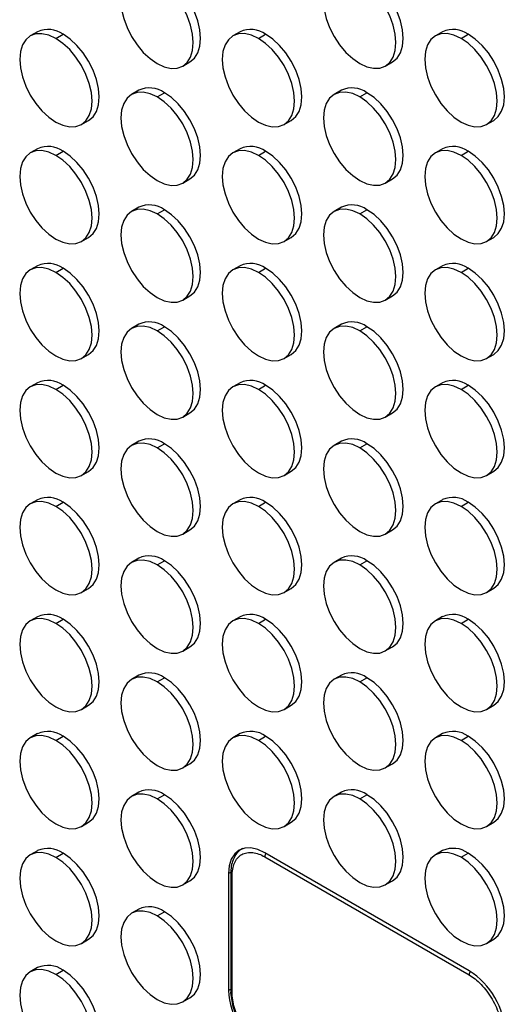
# Model space of a CAD drawing. Header units: millimetres. Extents: x 0 to 1956, y 0 to 1511.
# Tile 8 of 24: x 1550 to 1645, y 815 to 1007. Entities that reach past the tile are written whole.
import ezdxf

# ---------------------------------------------------------------- set-up
doc = ezdxf.new("R2010")
doc.units = ezdxf.units.MM
doc.header["$LTSCALE"] = 7

msp = doc.modelspace()

# ---------------------------------------------------------------- linework, layer by layer
for p, q in [((1553.69, 1005.02), (1552.28, 1004.21)), ((1557.28, 1003.71), (1558.69, 1004.53)), ((1593.29, 1005.03), (1591.88, 1004.21)), ((1596.88, 1003.72), (1598.29, 1004.53)), ((1632.89, 1005.03), (1631.48, 1004.22)), ((1636.48, 1003.72), (1637.89, 1004.54)), ((1582.08, 998.32), (1583.49, 999.14)), ((1621.68, 998.32), (1623.09, 999.14)), ((1573.49, 993.59), (1572.08, 992.78)), ((1577.08, 992.28), (1578.49, 993.1)), ((1613.09, 993.6), (1611.68, 992.78)), ((1616.68, 992.29), (1618.09, 993.1)), ((1562.28, 986.89), (1563.69, 987.7)), ((1601.88, 986.89), (1603.29, 987.71)), ((1641.48, 986.89), (1642.89, 987.71)), ((1553.69, 982.16), (1552.28, 981.34)), ((1557.28, 980.85), (1558.69, 981.67)), ((1593.29, 982.16), (1591.88, 981.35)), ((1596.88, 980.85), (1598.29, 981.67)), ((1632.89, 982.17), (1631.48, 981.35)), ((1636.48, 980.86), (1637.89, 981.67)), ((1582.08, 975.46), (1583.49, 976.27)), ((1621.68, 975.46), (1623.09, 976.28)), ((1573.49, 970.73), (1572.08, 969.92)), ((1577.08, 969.42), (1578.49, 970.24)), ((1613.09, 970.74), (1611.68, 969.92)), ((1616.68, 969.42), (1618.09, 970.24)), ((1562.28, 964.02), (1563.69, 964.84)), ((1601.88, 964.03), (1603.29, 964.84)), ((1641.48, 964.03), (1642.89, 964.85)), ((1553.69, 959.3), (1552.28, 958.48)), ((1557.28, 957.99), (1558.69, 958.8)), ((1593.29, 959.3), (1591.88, 958.49)), ((1596.88, 957.99), (1598.29, 958.81)), ((1632.89, 959.31), (1631.48, 958.49)), ((1636.48, 957.99), (1637.89, 958.81)), ((1582.08, 952.59), (1583.49, 953.41)), ((1621.68, 952.6), (1623.09, 953.41)), ((1573.49, 947.87), (1572.08, 947.05)), ((1577.08, 946.56), (1578.49, 947.37)), ((1613.09, 947.87), (1611.68, 947.06)), ((1616.68, 946.56), (1618.09, 947.38)), ((1562.28, 941.16), (1563.69, 941.98)), ((1601.88, 941.16), (1603.29, 941.98)), ((1641.48, 941.17), (1642.89, 941.98)), ((1553.69, 936.43), (1552.28, 935.62)), ((1557.28, 935.12), (1558.69, 935.94)), ((1593.29, 936.44), (1591.88, 935.62)), ((1596.88, 935.13), (1598.29, 935.94)), ((1632.89, 936.44), (1631.48, 935.63)), ((1636.48, 935.13), (1637.89, 935.95)), ((1582.08, 929.73), (1583.49, 930.55)), ((1621.68, 929.73), (1623.09, 930.55)), ((1573.49, 925.01), (1572.08, 924.19)), ((1577.08, 923.69), (1578.49, 924.51)), ((1613.09, 925.01), (1611.68, 924.19)), ((1616.68, 923.7), (1618.09, 924.51)), ((1562.28, 918.3), (1563.69, 919.11)), ((1601.88, 918.3), (1603.29, 919.12)), ((1641.48, 918.3), (1642.89, 919.12)), ((1553.69, 913.57), (1552.28, 912.76)), ((1557.28, 912.26), (1558.69, 913.08)), ((1593.29, 913.58), (1591.88, 912.76)), ((1596.88, 912.26), (1598.29, 913.08)), ((1632.89, 913.58), (1631.48, 912.76)), ((1636.48, 912.27), (1637.89, 913.08)), ((1582.08, 906.87), (1583.49, 907.68)), ((1621.68, 906.87), (1623.09, 907.69)), ((1573.49, 902.14), (1572.08, 901.33)), ((1577.08, 900.83), (1578.49, 901.65)), ((1613.09, 902.15), (1611.68, 901.33)), ((1616.68, 900.83), (1618.09, 901.65)), ((1562.28, 895.43), (1563.69, 896.25)), ((1601.88, 895.44), (1603.29, 896.25)), ((1641.48, 895.44), (1642.89, 896.26)), ((1553.69, 890.71), (1552.28, 889.89)), ((1557.28, 889.4), (1558.69, 890.21)), ((1593.29, 890.71), (1591.88, 889.9)), ((1596.88, 889.4), (1598.29, 890.22)), ((1632.89, 890.72), (1631.48, 889.9)), ((1636.48, 889.4), (1637.89, 890.22)), ((1582.08, 884), (1583.49, 884.82)), ((1621.68, 884.01), (1623.09, 884.82)), ((1573.49, 879.28), (1572.08, 878.46)), ((1577.08, 877.97), (1578.49, 878.78)), ((1613.09, 879.28), (1611.68, 878.47)), ((1616.68, 877.97), (1618.09, 878.79)), ((1562.28, 872.57), (1563.69, 873.39)), ((1601.88, 872.57), (1603.29, 873.39)), ((1641.48, 872.58), (1642.89, 873.4)), ((1553.69, 867.85), (1552.28, 867.03)), ((1557.28, 866.53), (1558.69, 867.35)), ((1593.29, 867.85), (1591.88, 867.03)), ((1596.88, 866.54), (1598.29, 867.35)), ((1632.89, 867.85), (1631.48, 867.04)), ((1636.48, 866.54), (1637.89, 867.36)), ((1582.08, 861.14), (1583.49, 861.96)), ((1621.68, 861.15), (1623.09, 861.96)), ((1573.49, 856.42), (1572.08, 855.6)), ((1613.09, 856.42), (1611.68, 855.6)), ((1577.08, 855.1), (1578.49, 855.92)), ((1616.68, 855.11), (1618.09, 855.92)), ((1562.28, 849.71), (1563.69, 850.52)), ((1601.88, 849.71), (1603.29, 850.53)), ((1641.48, 849.72), (1642.89, 850.53)), ((1553.69, 844.98), (1552.28, 844.17)), ((1593.64, 845.33), (1593.54, 845.24)), ((1632.89, 844.99), (1631.48, 844.17)), ((1557.28, 843.67), (1558.69, 844.49)), ((1638.07, 821.53), (1598.12, 844.59)), ((1598.12, 843.78), (1638.07, 820.71)), ((1636.48, 843.68), (1637.89, 844.49)), ((1582.08, 838.28), (1583.49, 839.09)), ((1591.75, 840.92), (1591.04, 840.51)), ((1591.04, 840.51), (1591.04, 817.65)), ((1591.46, 840.51), (1591.46, 817.65)), ((1591.75, 817.24), (1591.75, 840.1)), ((1621.68, 838.28), (1623.09, 839.1)), ((1573.49, 833.55), (1572.08, 832.74)), ((1577.08, 832.24), (1578.49, 833.06)), ((1562.28, 826.84), (1563.69, 827.66)), ((1641.48, 826.85), (1642.89, 827.67)), ((1553.69, 822.12), (1552.28, 821.3)), ((1557.28, 820.81), (1558.69, 821.62)), ((1591.04, 817.65), (1591.46, 817.89)), ((1582.08, 815.42), (1583.49, 816.23))]:
    msp.add_line(p, q)
at = {"flags": 128}
for points in [[(1577.08, 1015.15), (1575.7, 1015.79), (1574.37, 1016.09), (1573.15, 1016.04), (1572.08, 1015.64), (1571.2, 1014.91), (1570.55, 1013.88), (1570.14, 1012.58), (1570.01, 1011.06), (1570.14, 1009.39), (1570.55, 1007.63), (1571.2, 1005.84), (1572.08, 1004.09), (1573.15, 1002.46), (1574.37, 1001), (1575.7, 999.77), (1577.08, 998.82)], [(1616.68, 1015.15), (1615.3, 1015.79), (1613.97, 1016.09), (1612.75, 1016.04), (1611.68, 1015.64), (1610.8, 1014.92), (1610.14, 1013.88), (1609.74, 1012.58), (1609.61, 1011.07), (1609.74, 1009.4), (1610.14, 1007.63), (1610.8, 1005.84), (1611.68, 1004.1), (1612.75, 1002.46), (1613.97, 1001), (1615.3, 999.77), (1616.68, 998.82)], [(1577.08, 998.82), (1578.46, 998.18), (1579.79, 997.87), (1581.01, 997.92), (1582.08, 998.32), (1582.96, 999.05), (1583.61, 1000.08), (1584.01, 1001.38), (1584.15, 1002.9), (1584.01, 1004.57), (1583.61, 1006.33), (1582.96, 1008.12), (1582.08, 1009.87), (1581.01, 1011.5), (1579.79, 1012.96), (1578.46, 1014.19), (1577.08, 1015.15)], [(1583.49, 999.14), (1583.49, 999.14), (1584.37, 999.87), (1585.03, 1000.9), (1585.43, 1002.2), (1585.56, 1003.72), (1585.43, 1005.39), (1585.03, 1007.15), (1584.37, 1008.94), (1583.49, 1010.68), (1582.42, 1012.32), (1581.2, 1013.78), (1579.87, 1015.01), (1578.49, 1015.96)], [(1616.68, 998.82), (1618.06, 998.18), (1619.38, 997.88), (1620.61, 997.93), (1621.68, 998.32), (1622.56, 999.05), (1623.21, 1000.09), (1623.61, 1001.39), (1623.75, 1002.9), (1623.61, 1004.57), (1623.21, 1006.34), (1622.56, 1008.13), (1621.68, 1009.87), (1620.61, 1011.51), (1619.38, 1012.97), (1618.06, 1014.2), (1616.68, 1015.15)], [(1623.09, 999.14), (1623.09, 999.14), (1623.97, 999.87), (1624.62, 1000.9), (1625.03, 1002.2), (1625.16, 1003.72), (1625.03, 1005.39), (1624.62, 1007.15), (1623.97, 1008.94), (1623.09, 1010.69), (1622.02, 1012.32), (1620.8, 1013.78), (1619.47, 1015.01), (1618.09, 1015.97)], [(1557.28, 1003.71), (1555.9, 1004.35), (1554.57, 1004.65), (1553.35, 1004.6), (1552.28, 1004.21), (1551.4, 1003.48), (1550.75, 1002.44), (1550.34, 1001.14), (1550.21, 999.63), (1550.34, 997.96), (1550.75, 996.19), (1551.4, 994.41), (1552.28, 992.66), (1553.35, 991.03), (1554.57, 989.57), (1555.9, 988.34), (1557.28, 987.38)], [(1563.69, 987.7), (1563.69, 987.7), (1564.57, 988.43), (1565.23, 989.47), (1565.63, 990.77), (1565.77, 992.28), (1565.63, 993.95), (1565.23, 995.72), (1564.57, 997.51), (1563.69, 999.25), (1562.62, 1000.89), (1561.4, 1002.35), (1560.07, 1003.58), (1558.69, 1004.53)], [(1596.88, 1003.72), (1595.5, 1004.36), (1594.17, 1004.66), (1592.95, 1004.61), (1591.88, 1004.21), (1591, 1003.48), (1590.35, 1002.45), (1589.94, 1001.15), (1589.81, 999.63), (1589.94, 997.96), (1590.35, 996.2), (1591, 994.41), (1591.88, 992.66), (1592.95, 991.03), (1594.17, 989.57), (1595.5, 988.34), (1596.88, 987.39)], [(1603.29, 987.71), (1603.29, 987.71), (1604.17, 988.44), (1604.83, 989.47), (1605.23, 990.77), (1605.36, 992.29), (1605.23, 993.96), (1604.83, 995.72), (1604.17, 997.51), (1603.29, 999.25), (1602.22, 1000.89), (1601, 1002.35), (1599.67, 1003.58), (1598.29, 1004.53)], [(1636.48, 1003.72), (1635.1, 1004.36), (1633.77, 1004.66), (1632.55, 1004.61), (1631.48, 1004.22), (1630.6, 1003.49), (1629.94, 1002.45), (1629.54, 1001.15), (1629.41, 999.64), (1629.54, 997.97), (1629.94, 996.2), (1630.6, 994.41), (1631.48, 992.67), (1632.55, 991.03), (1633.77, 989.57), (1635.1, 988.34), (1636.48, 987.39)], [(1642.89, 987.71), (1642.89, 987.71), (1643.77, 988.44), (1644.42, 989.48), (1644.83, 990.77), (1644.96, 992.29), (1644.83, 993.96), (1644.42, 995.72), (1643.77, 997.51), (1642.89, 999.26), (1641.82, 1000.89), (1640.6, 1002.35), (1639.27, 1003.58), (1637.89, 1004.54)], [(1557.28, 987.38), (1558.66, 986.74), (1559.99, 986.44), (1561.21, 986.49), (1562.28, 986.89), (1563.16, 987.62), (1563.81, 988.65), (1564.22, 989.95), (1564.35, 991.47), (1564.22, 993.14), (1563.81, 994.9), (1563.16, 996.69), (1562.28, 998.43), (1561.21, 1000.07), (1559.99, 1001.53), (1558.66, 1002.76), (1557.28, 1003.71)], [(1596.88, 987.39), (1598.26, 986.75), (1599.58, 986.45), (1600.81, 986.49), (1601.88, 986.89), (1602.76, 987.62), (1603.41, 988.66), (1603.81, 989.95), (1603.95, 991.47), (1603.81, 993.14), (1603.41, 994.9), (1602.76, 996.69), (1601.88, 998.44), (1600.81, 1000.07), (1599.58, 1001.53), (1598.26, 1002.76), (1596.88, 1003.72)], [(1636.48, 987.39), (1637.86, 986.75), (1639.18, 986.45), (1640.4, 986.5), (1641.48, 986.89), (1642.36, 987.62), (1643.01, 988.66), (1643.41, 989.96), (1643.55, 991.47), (1643.41, 993.14), (1643.01, 994.91), (1642.36, 996.7), (1641.48, 998.44), (1640.4, 1000.08), (1639.18, 1001.54), (1637.86, 1002.77), (1636.48, 1003.72)], [(1577.08, 992.28), (1575.7, 992.92), (1574.37, 993.22), (1573.15, 993.17), (1572.08, 992.78), (1571.2, 992.05), (1570.55, 991.01), (1570.14, 989.71), (1570.01, 988.2), (1570.14, 986.53), (1570.55, 984.76), (1571.2, 982.98), (1572.08, 981.23), (1573.15, 979.6), (1574.37, 978.14), (1575.7, 976.91), (1577.08, 975.95)], [(1583.49, 976.27), (1583.49, 976.27), (1584.37, 977), (1585.03, 978.04), (1585.43, 979.34), (1585.56, 980.85), (1585.43, 982.52), (1585.03, 984.29), (1584.37, 986.08), (1583.49, 987.82), (1582.42, 989.46), (1581.2, 990.92), (1579.87, 992.15), (1578.49, 993.1)], [(1616.68, 992.29), (1615.3, 992.93), (1613.97, 993.23), (1612.75, 993.18), (1611.68, 992.78), (1610.8, 992.05), (1610.14, 991.02), (1609.74, 989.72), (1609.61, 988.2), (1609.74, 986.53), (1610.14, 984.77), (1610.8, 982.98), (1611.68, 981.23), (1612.75, 979.6), (1613.97, 978.14), (1615.3, 976.91), (1616.68, 975.96)], [(1623.09, 976.28), (1623.09, 976.28), (1623.97, 977.01), (1624.62, 978.04), (1625.03, 979.34), (1625.16, 980.86), (1625.03, 982.53), (1624.62, 984.29), (1623.97, 986.08), (1623.09, 987.83), (1622.02, 989.46), (1620.8, 990.92), (1619.47, 992.15), (1618.09, 993.1)], [(1577.08, 975.95), (1578.46, 975.31), (1579.79, 975.01), (1581.01, 975.06), (1582.08, 975.46), (1582.96, 976.19), (1583.61, 977.22), (1584.01, 978.52), (1584.15, 980.04), (1584.01, 981.71), (1583.61, 983.47), (1582.96, 985.26), (1582.08, 987.01), (1581.01, 988.64), (1579.79, 990.1), (1578.46, 991.33), (1577.08, 992.28)], [(1616.68, 975.96), (1618.06, 975.32), (1619.38, 975.02), (1620.61, 975.06), (1621.68, 975.46), (1622.56, 976.19), (1623.21, 977.23), (1623.61, 978.52), (1623.75, 980.04), (1623.61, 981.71), (1623.21, 983.47), (1622.56, 985.26), (1621.68, 987.01), (1620.61, 988.64), (1619.38, 990.1), (1618.06, 991.33), (1616.68, 992.29)], [(1557.28, 980.85), (1555.9, 981.49), (1554.57, 981.79), (1553.35, 981.74), (1552.28, 981.34), (1551.4, 980.61), (1550.75, 979.58), (1550.34, 978.28), (1550.21, 976.77), (1550.34, 975.09), (1550.75, 973.33), (1551.4, 971.54), (1552.28, 969.8), (1553.35, 968.16), (1554.57, 966.7), (1555.9, 965.47), (1557.28, 964.52)], [(1563.69, 964.84), (1563.69, 964.84), (1564.57, 965.57), (1565.23, 966.6), (1565.63, 967.9), (1565.77, 969.42), (1565.63, 971.09), (1565.23, 972.85), (1564.57, 974.64), (1563.69, 976.39), (1562.62, 978.02), (1561.4, 979.48), (1560.07, 980.71), (1558.69, 981.67)], [(1596.88, 980.85), (1595.5, 981.49), (1594.17, 981.79), (1592.95, 981.75), (1591.88, 981.35), (1591, 980.62), (1590.35, 979.58), (1589.94, 978.28), (1589.81, 976.77), (1589.94, 975.1), (1590.35, 973.33), (1591, 971.55), (1591.88, 969.8), (1592.95, 968.17), (1594.17, 966.71), (1595.5, 965.48), (1596.88, 964.52)], [(1603.29, 964.84), (1603.29, 964.84), (1604.17, 965.57), (1604.83, 966.61), (1605.23, 967.91), (1605.36, 969.42), (1605.23, 971.09), (1604.83, 972.86), (1604.17, 974.65), (1603.29, 976.39), (1602.22, 978.03), (1601, 979.49), (1599.67, 980.72), (1598.29, 981.67)], [(1636.48, 980.86), (1635.1, 981.5), (1633.77, 981.8), (1632.55, 981.75), (1631.48, 981.35), (1630.6, 980.62), (1629.94, 979.59), (1629.54, 978.29), (1629.41, 976.77), (1629.54, 975.1), (1629.94, 973.34), (1630.6, 971.55), (1631.48, 969.8), (1632.55, 968.17), (1633.77, 966.71), (1635.1, 965.48), (1636.48, 964.53)], [(1642.89, 964.85), (1642.89, 964.85), (1643.77, 965.58), (1644.42, 966.61), (1644.83, 967.91), (1644.96, 969.43), (1644.83, 971.1), (1644.42, 972.86), (1643.77, 974.65), (1642.89, 976.4), (1641.82, 978.03), (1640.6, 979.49), (1639.27, 980.72), (1637.89, 981.67)], [(1557.28, 964.52), (1558.66, 963.88), (1559.99, 963.58), (1561.21, 963.63), (1562.28, 964.02), (1563.16, 964.75), (1563.81, 965.79), (1564.22, 967.09), (1564.35, 968.6), (1564.22, 970.27), (1563.81, 972.04), (1563.16, 973.83), (1562.28, 975.57), (1561.21, 977.21), (1559.99, 978.67), (1558.66, 979.9), (1557.28, 980.85)], [(1596.88, 964.52), (1598.26, 963.88), (1599.58, 963.58), (1600.81, 963.63), (1601.88, 964.03), (1602.76, 964.76), (1603.41, 965.79), (1603.81, 967.09), (1603.95, 968.61), (1603.81, 970.28), (1603.41, 972.04), (1602.76, 973.83), (1601.88, 975.58), (1600.81, 977.21), (1599.58, 978.67), (1598.26, 979.9), (1596.88, 980.85)], [(1636.48, 964.53), (1637.86, 963.89), (1639.18, 963.59), (1640.4, 963.63), (1641.48, 964.03), (1642.36, 964.76), (1643.01, 965.8), (1643.41, 967.1), (1643.55, 968.61), (1643.41, 970.28), (1643.01, 972.05), (1642.36, 973.83), (1641.48, 975.58), (1640.4, 977.21), (1639.18, 978.67), (1637.86, 979.9), (1636.48, 980.86)], [(1577.08, 969.42), (1575.7, 970.06), (1574.37, 970.36), (1573.15, 970.31), (1572.08, 969.91), (1571.2, 969.19), (1570.55, 968.15), (1570.14, 966.85), (1570.01, 965.34), (1570.14, 963.67), (1570.55, 961.9), (1571.2, 960.11), (1572.08, 958.37), (1573.15, 956.73), (1574.37, 955.27), (1575.7, 954.04), (1577.08, 953.09)], [(1583.49, 953.41), (1583.49, 953.41), (1584.37, 954.14), (1585.03, 955.17), (1585.43, 956.47), (1585.56, 957.99), (1585.43, 959.66), (1585.03, 961.42), (1584.37, 963.21), (1583.49, 964.96), (1582.42, 966.59), (1581.2, 968.05), (1579.87, 969.28), (1578.49, 970.24)], [(1616.68, 969.42), (1615.3, 970.06), (1613.97, 970.36), (1612.75, 970.32), (1611.68, 969.92), (1610.8, 969.19), (1610.14, 968.15), (1609.74, 966.85), (1609.61, 965.34), (1609.74, 963.67), (1610.14, 961.9), (1610.8, 960.12), (1611.68, 958.37), (1612.75, 956.74), (1613.97, 955.28), (1615.3, 954.05), (1616.68, 953.09)], [(1623.09, 953.41), (1623.09, 953.41), (1623.97, 954.14), (1624.62, 955.18), (1625.03, 956.48), (1625.16, 957.99), (1625.03, 959.66), (1624.62, 961.43), (1623.97, 963.22), (1623.09, 964.96), (1622.02, 966.6), (1620.8, 968.06), (1619.47, 969.29), (1618.09, 970.24)], [(1577.08, 953.09), (1578.46, 952.45), (1579.79, 952.15), (1581.01, 952.2), (1582.08, 952.59), (1582.96, 953.32), (1583.61, 954.36), (1584.01, 955.66), (1584.15, 957.17), (1584.01, 958.84), (1583.61, 960.61), (1582.96, 962.4), (1582.08, 964.14), (1581.01, 965.78), (1579.79, 967.24), (1578.46, 968.47), (1577.08, 969.42)], [(1616.68, 953.09), (1618.06, 952.45), (1619.38, 952.15), (1620.61, 952.2), (1621.68, 952.6), (1622.56, 953.33), (1623.21, 954.36), (1623.61, 955.66), (1623.75, 957.18), (1623.61, 958.85), (1623.21, 960.61), (1622.56, 962.4), (1621.68, 964.15), (1620.61, 965.78), (1619.38, 967.24), (1618.06, 968.47), (1616.68, 969.42)], [(1557.28, 957.99), (1555.9, 958.63), (1554.57, 958.93), (1553.35, 958.88), (1552.28, 958.48), (1551.4, 957.75), (1550.75, 956.72), (1550.34, 955.42), (1550.21, 953.9), (1550.34, 952.23), (1550.75, 950.47), (1551.4, 948.68), (1552.28, 946.93), (1553.35, 945.3), (1554.57, 943.84), (1555.9, 942.61), (1557.28, 941.66)], [(1563.69, 941.98), (1563.69, 941.98), (1564.57, 942.71), (1565.23, 943.74), (1565.63, 945.04), (1565.77, 946.56), (1565.63, 948.23), (1565.23, 949.99), (1564.57, 951.78), (1563.69, 953.52), (1562.62, 955.16), (1561.4, 956.62), (1560.07, 957.85), (1558.69, 958.8)], [(1596.88, 957.99), (1595.5, 958.63), (1594.17, 958.93), (1592.95, 958.88), (1591.88, 958.49), (1591, 957.76), (1590.35, 956.72), (1589.94, 955.42), (1589.81, 953.91), (1589.94, 952.24), (1590.35, 950.47), (1591, 948.68), (1591.88, 946.94), (1592.95, 945.3), (1594.17, 943.84), (1595.5, 942.61), (1596.88, 941.66)], [(1603.29, 941.98), (1603.29, 941.98), (1604.17, 942.71), (1604.83, 943.75), (1605.23, 945.04), (1605.36, 946.56), (1605.23, 948.23), (1604.83, 949.99), (1604.17, 951.78), (1603.29, 953.53), (1602.22, 955.16), (1601, 956.62), (1599.67, 957.85), (1598.29, 958.81)], [(1636.48, 957.99), (1635.1, 958.63), (1633.77, 958.93), (1632.55, 958.89), (1631.48, 958.49), (1630.6, 957.76), (1629.94, 956.72), (1629.54, 955.43), (1629.41, 953.91), (1629.54, 952.24), (1629.94, 950.48), (1630.6, 948.69), (1631.48, 946.94), (1632.55, 945.31), (1633.77, 943.85), (1635.1, 942.62), (1636.48, 941.66)], [(1642.89, 941.98), (1642.89, 941.98), (1643.77, 942.71), (1644.42, 943.75), (1644.83, 945.05), (1644.96, 946.56), (1644.83, 948.23), (1644.42, 950), (1643.77, 951.79), (1642.89, 953.53), (1641.82, 955.17), (1640.6, 956.63), (1639.27, 957.86), (1637.89, 958.81)], [(1557.28, 941.66), (1558.66, 941.02), (1559.99, 940.72), (1561.21, 940.76), (1562.28, 941.16), (1563.16, 941.89), (1563.81, 942.93), (1564.22, 944.22), (1564.35, 945.74), (1564.22, 947.41), (1563.81, 949.17), (1563.16, 950.96), (1562.28, 952.71), (1561.21, 954.34), (1559.99, 955.8), (1558.66, 957.03), (1557.28, 957.99)], [(1596.88, 941.66), (1598.26, 941.02), (1599.58, 940.72), (1600.81, 940.77), (1601.88, 941.16), (1602.76, 941.89), (1603.41, 942.93), (1603.81, 944.23), (1603.95, 945.74), (1603.81, 947.41), (1603.41, 949.18), (1602.76, 950.97), (1601.88, 952.71), (1600.81, 954.35), (1599.58, 955.81), (1598.26, 957.04), (1596.88, 957.99)], [(1636.48, 941.66), (1637.86, 941.02), (1639.18, 940.72), (1640.4, 940.77), (1641.48, 941.17), (1642.36, 941.9), (1643.01, 942.93), (1643.41, 944.23), (1643.55, 945.75), (1643.41, 947.42), (1643.01, 949.18), (1642.36, 950.97), (1641.48, 952.72), (1640.4, 954.35), (1639.18, 955.81), (1637.86, 957.04), (1636.48, 957.99)], [(1577.08, 946.56), (1575.7, 947.2), (1574.37, 947.5), (1573.15, 947.45), (1572.08, 947.05), (1571.2, 946.32), (1570.55, 945.29), (1570.14, 943.99), (1570.01, 942.47), (1570.14, 940.8), (1570.55, 939.04), (1571.2, 937.25), (1572.08, 935.5), (1573.15, 933.87), (1574.37, 932.41), (1575.7, 931.18), (1577.08, 930.23)], [(1583.49, 930.55), (1583.49, 930.55), (1584.37, 931.28), (1585.03, 932.31), (1585.43, 933.61), (1585.56, 935.13), (1585.43, 936.8), (1585.03, 938.56), (1584.37, 940.35), (1583.49, 942.1), (1582.42, 943.73), (1581.2, 945.19), (1579.87, 946.42), (1578.49, 947.37)], [(1616.68, 946.56), (1615.3, 947.2), (1613.97, 947.5), (1612.75, 947.45), (1611.68, 947.06), (1610.8, 946.33), (1610.14, 945.29), (1609.74, 943.99), (1609.61, 942.48), (1609.74, 940.81), (1610.14, 939.04), (1610.8, 937.25), (1611.68, 935.51), (1612.75, 933.87), (1613.97, 932.41), (1615.3, 931.18), (1616.68, 930.23)], [(1623.09, 930.55), (1623.09, 930.55), (1623.97, 931.28), (1624.62, 932.32), (1625.03, 933.61), (1625.16, 935.13), (1625.03, 936.8), (1624.62, 938.56), (1623.97, 940.35), (1623.09, 942.1), (1622.02, 943.73), (1620.8, 945.19), (1619.47, 946.42), (1618.09, 947.38)], [(1577.08, 930.23), (1578.46, 929.59), (1579.79, 929.29), (1581.01, 929.33), (1582.08, 929.73), (1582.96, 930.46), (1583.61, 931.5), (1584.01, 932.79), (1584.15, 934.31), (1584.01, 935.98), (1583.61, 937.74), (1582.96, 939.53), (1582.08, 941.28), (1581.01, 942.91), (1579.79, 944.37), (1578.46, 945.6), (1577.08, 946.56)], [(1616.68, 930.23), (1618.06, 929.59), (1619.38, 929.29), (1620.61, 929.34), (1621.68, 929.73), (1622.56, 930.46), (1623.21, 931.5), (1623.61, 932.8), (1623.75, 934.31), (1623.61, 935.98), (1623.21, 937.75), (1622.56, 939.54), (1621.68, 941.28), (1620.61, 942.92), (1619.38, 944.38), (1618.06, 945.61), (1616.68, 946.56)], [(1557.28, 935.12), (1555.9, 935.76), (1554.57, 936.06), (1553.35, 936.02), (1552.28, 935.62), (1551.4, 934.89), (1550.75, 933.85), (1550.34, 932.55), (1550.21, 931.04), (1550.34, 929.37), (1550.75, 927.6), (1551.4, 925.82), (1552.28, 924.07), (1553.35, 922.44), (1554.57, 920.98), (1555.9, 919.75), (1557.28, 918.79)], [(1563.69, 919.11), (1563.69, 919.11), (1564.57, 919.84), (1565.23, 920.88), (1565.63, 922.18), (1565.77, 923.69), (1565.63, 925.36), (1565.23, 927.13), (1564.57, 928.92), (1563.69, 930.66), (1562.62, 932.3), (1561.4, 933.76), (1560.07, 934.99), (1558.69, 935.94)], [(1596.88, 935.13), (1595.5, 935.77), (1594.17, 936.07), (1592.95, 936.02), (1591.88, 935.62), (1591, 934.89), (1590.35, 933.86), (1589.94, 932.56), (1589.81, 931.04), (1589.94, 929.37), (1590.35, 927.61), (1591, 925.82), (1591.88, 924.07), (1592.95, 922.44), (1594.17, 920.98), (1595.5, 919.75), (1596.88, 918.8)], [(1603.29, 919.12), (1603.29, 919.12), (1604.17, 919.85), (1604.83, 920.88), (1605.23, 922.18), (1605.36, 923.7), (1605.23, 925.37), (1604.83, 927.13), (1604.17, 928.92), (1603.29, 930.67), (1602.22, 932.3), (1601, 933.76), (1599.67, 934.99), (1598.29, 935.94)], [(1636.48, 935.13), (1635.1, 935.77), (1633.77, 936.07), (1632.55, 936.02), (1631.48, 935.63), (1630.6, 934.9), (1629.94, 933.86), (1629.54, 932.56), (1629.41, 931.05), (1629.54, 929.38), (1629.94, 927.61), (1630.6, 925.82), (1631.48, 924.08), (1632.55, 922.44), (1633.77, 920.98), (1635.1, 919.75), (1636.48, 918.8)], [(1642.89, 919.12), (1642.89, 919.12), (1643.77, 919.85), (1644.42, 920.89), (1644.83, 922.19), (1644.96, 923.7), (1644.83, 925.37), (1644.42, 927.14), (1643.77, 928.92), (1642.89, 930.67), (1641.82, 932.3), (1640.6, 933.76), (1639.27, 934.99), (1637.89, 935.95)], [(1557.28, 918.79), (1558.66, 918.15), (1559.99, 917.85), (1561.21, 917.9), (1562.28, 918.3), (1563.16, 919.03), (1563.81, 920.06), (1564.22, 921.36), (1564.35, 922.88), (1564.22, 924.55), (1563.81, 926.31), (1563.16, 928.1), (1562.28, 929.85), (1561.21, 931.48), (1559.99, 932.94), (1558.66, 934.17), (1557.28, 935.12)], [(1596.88, 918.8), (1598.26, 918.16), (1599.58, 917.86), (1600.81, 917.9), (1601.88, 918.3), (1602.76, 919.03), (1603.41, 920.07), (1603.81, 921.37), (1603.95, 922.88), (1603.81, 924.55), (1603.41, 926.32), (1602.76, 928.1), (1601.88, 929.85), (1600.81, 931.48), (1599.58, 932.94), (1598.26, 934.17), (1596.88, 935.13)], [(1636.48, 918.8), (1637.86, 918.16), (1639.18, 917.86), (1640.4, 917.91), (1641.48, 918.31), (1642.36, 919.03), (1643.01, 920.07), (1643.41, 921.37), (1643.55, 922.88), (1643.41, 924.55), (1643.01, 926.32), (1642.36, 928.11), (1641.48, 929.85), (1640.4, 931.49), (1639.18, 932.95), (1637.86, 934.18), (1636.48, 935.13)], [(1577.08, 923.69), (1575.7, 924.33), (1574.37, 924.63), (1573.15, 924.59), (1572.08, 924.19), (1571.2, 923.46), (1570.55, 922.42), (1570.14, 921.12), (1570.01, 919.61), (1570.14, 917.94), (1570.55, 916.17), (1571.2, 914.39), (1572.08, 912.64), (1573.15, 911.01), (1574.37, 909.55), (1575.7, 908.32), (1577.08, 907.36)], [(1577.08, 907.36), (1578.46, 906.72), (1579.79, 906.42), (1581.01, 906.47), (1582.08, 906.87), (1582.96, 907.6), (1583.61, 908.63), (1584.01, 909.93), (1584.15, 911.45), (1584.01, 913.12), (1583.61, 914.88), (1582.96, 916.67), (1582.08, 918.42), (1581.01, 920.05), (1579.79, 921.51), (1578.46, 922.74), (1577.08, 923.69)], [(1583.49, 907.68), (1583.49, 907.68), (1584.37, 908.41), (1585.03, 909.45), (1585.43, 910.75), (1585.56, 912.26), (1585.43, 913.93), (1585.03, 915.7), (1584.37, 917.49), (1583.49, 919.23), (1582.42, 920.87), (1581.2, 922.33), (1579.87, 923.56), (1578.49, 924.51)], [(1616.68, 923.7), (1615.3, 924.34), (1613.97, 924.64), (1612.75, 924.59), (1611.68, 924.19), (1610.8, 923.46), (1610.14, 922.43), (1609.74, 921.13), (1609.61, 919.61), (1609.74, 917.94), (1610.14, 916.18), (1610.8, 914.39), (1611.68, 912.64), (1612.75, 911.01), (1613.97, 909.55), (1615.3, 908.32), (1616.68, 907.37)], [(1616.68, 907.37), (1618.06, 906.73), (1619.38, 906.43), (1620.61, 906.47), (1621.68, 906.87), (1622.56, 907.6), (1623.21, 908.64), (1623.61, 909.94), (1623.75, 911.45), (1623.61, 913.12), (1623.21, 914.89), (1622.56, 916.67), (1621.68, 918.42), (1620.61, 920.05), (1619.38, 921.51), (1618.06, 922.74), (1616.68, 923.7)], [(1623.09, 907.69), (1623.09, 907.69), (1623.97, 908.42), (1624.62, 909.45), (1625.03, 910.75), (1625.16, 912.27), (1625.03, 913.94), (1624.62, 915.7), (1623.97, 917.49), (1623.09, 919.24), (1622.02, 920.87), (1620.8, 922.33), (1619.47, 923.56), (1618.09, 924.51)], [(1557.28, 912.26), (1555.9, 912.9), (1554.57, 913.2), (1553.35, 913.15), (1552.28, 912.76), (1551.4, 912.03), (1550.75, 910.99), (1550.34, 909.69), (1550.21, 908.18), (1550.34, 906.51), (1550.75, 904.74), (1551.4, 902.95), (1552.28, 901.21), (1553.35, 899.57), (1554.57, 898.11), (1555.9, 896.88), (1557.28, 895.93)], [(1557.28, 895.93), (1558.66, 895.29), (1559.99, 894.99), (1561.21, 895.04), (1562.28, 895.43), (1563.16, 896.16), (1563.81, 897.2), (1564.22, 898.5), (1564.35, 900.01), (1564.22, 901.68), (1563.81, 903.45), (1563.16, 905.24), (1562.28, 906.98), (1561.21, 908.62), (1559.99, 910.08), (1558.66, 911.31), (1557.28, 912.26)], [(1563.69, 896.25), (1563.69, 896.25), (1564.57, 896.98), (1565.23, 898.02), (1565.63, 899.31), (1565.77, 900.83), (1565.63, 902.5), (1565.23, 904.26), (1564.57, 906.05), (1563.69, 907.8), (1562.62, 909.43), (1561.4, 910.89), (1560.07, 912.12), (1558.69, 913.08)], [(1596.88, 912.26), (1595.5, 912.9), (1594.17, 913.2), (1592.95, 913.16), (1591.88, 912.76), (1591, 912.03), (1590.35, 910.99), (1589.94, 909.7), (1589.81, 908.18), (1589.94, 906.51), (1590.35, 904.75), (1591, 902.96), (1591.88, 901.21), (1592.95, 899.58), (1594.17, 898.12), (1595.5, 896.89), (1596.88, 895.93)], [(1596.88, 895.93), (1598.26, 895.29), (1599.58, 894.99), (1600.81, 895.04), (1601.88, 895.44), (1602.76, 896.17), (1603.41, 897.2), (1603.81, 898.5), (1603.95, 900.02), (1603.81, 901.69), (1603.41, 903.45), (1602.76, 905.24), (1601.88, 906.99), (1600.81, 908.62), (1599.58, 910.08), (1598.26, 911.31), (1596.88, 912.26)], [(1603.29, 896.25), (1603.29, 896.25), (1604.17, 896.98), (1604.83, 898.02), (1605.23, 899.32), (1605.36, 900.83), (1605.23, 902.5), (1604.83, 904.27), (1604.17, 906.06), (1603.29, 907.8), (1602.22, 909.44), (1601, 910.9), (1599.67, 912.13), (1598.29, 913.08)], [(1636.48, 912.27), (1635.1, 912.91), (1633.77, 913.21), (1632.55, 913.16), (1631.48, 912.76), (1630.6, 912.03), (1629.94, 911), (1629.54, 909.7), (1629.41, 908.18), (1629.54, 906.51), (1629.94, 904.75), (1630.6, 902.96), (1631.48, 901.21), (1632.55, 899.58), (1633.77, 898.12), (1635.1, 896.89), (1636.48, 895.94)], [(1636.48, 895.94), (1637.86, 895.3), (1639.18, 895), (1640.4, 895.05), (1641.48, 895.44), (1642.36, 896.17), (1643.01, 897.21), (1643.41, 898.51), (1643.55, 900.02), (1643.41, 901.69), (1643.01, 903.46), (1642.36, 905.24), (1641.48, 906.99), (1640.4, 908.62), (1639.18, 910.08), (1637.86, 911.31), (1636.48, 912.27)], [(1642.89, 896.26), (1642.89, 896.26), (1643.77, 896.99), (1644.42, 898.02), (1644.83, 899.32), (1644.96, 900.84), (1644.83, 902.51), (1644.42, 904.27), (1643.77, 906.06), (1642.89, 907.81), (1641.82, 909.44), (1640.6, 910.9), (1639.27, 912.13), (1637.89, 913.08)], [(1577.08, 900.83), (1575.7, 901.47), (1574.37, 901.77), (1573.15, 901.72), (1572.08, 901.33), (1571.2, 900.6), (1570.55, 899.56), (1570.14, 898.26), (1570.01, 896.75), (1570.14, 895.08), (1570.55, 893.31), (1571.2, 891.52), (1572.08, 889.78), (1573.15, 888.14), (1574.37, 886.68), (1575.7, 885.45), (1577.08, 884.5)], [(1577.08, 884.5), (1578.46, 883.86), (1579.79, 883.56), (1581.01, 883.61), (1582.08, 884), (1582.96, 884.73), (1583.61, 885.77), (1584.01, 887.07), (1584.15, 888.58), (1584.01, 890.25), (1583.61, 892.02), (1582.96, 893.81), (1582.08, 895.55), (1581.01, 897.19), (1579.79, 898.65), (1578.46, 899.88), (1577.08, 900.83)], [(1583.49, 884.82), (1583.49, 884.82), (1584.37, 885.55), (1585.03, 886.59), (1585.43, 887.88), (1585.56, 889.4), (1585.43, 891.07), (1585.03, 892.83), (1584.37, 894.62), (1583.49, 896.37), (1582.42, 898), (1581.2, 899.46), (1579.87, 900.69), (1578.49, 901.65)], [(1616.68, 900.83), (1615.3, 901.47), (1613.97, 901.77), (1612.75, 901.73), (1611.68, 901.33), (1610.8, 900.6), (1610.14, 899.56), (1609.74, 898.27), (1609.61, 896.75), (1609.74, 895.08), (1610.14, 893.32), (1610.8, 891.53), (1611.68, 889.78), (1612.75, 888.15), (1613.97, 886.69), (1615.3, 885.46), (1616.68, 884.5)], [(1616.68, 884.5), (1618.06, 883.86), (1619.38, 883.56), (1620.61, 883.61), (1621.68, 884.01), (1622.56, 884.74), (1623.21, 885.77), (1623.61, 887.07), (1623.75, 888.59), (1623.61, 890.26), (1623.21, 892.02), (1622.56, 893.81), (1621.68, 895.56), (1620.61, 897.19), (1619.38, 898.65), (1618.06, 899.88), (1616.68, 900.83)], [(1623.09, 884.82), (1623.09, 884.82), (1623.97, 885.55), (1624.62, 886.59), (1625.03, 887.89), (1625.16, 889.4), (1625.03, 891.07), (1624.62, 892.84), (1623.97, 894.63), (1623.09, 896.37), (1622.02, 898.01), (1620.8, 899.47), (1619.47, 900.7), (1618.09, 901.65)], [(1557.28, 889.4), (1555.9, 890.04), (1554.57, 890.34), (1553.35, 890.29), (1552.28, 889.89), (1551.4, 889.16), (1550.75, 888.13), (1550.34, 886.83), (1550.21, 885.31), (1550.34, 883.64), (1550.75, 881.88), (1551.4, 880.09), (1552.28, 878.34), (1553.35, 876.71), (1554.57, 875.25), (1555.9, 874.02), (1557.28, 873.07)], [(1557.28, 873.07), (1558.66, 872.43), (1559.99, 872.13), (1561.21, 872.17), (1562.28, 872.57), (1563.16, 873.3), (1563.81, 874.34), (1564.22, 875.64), (1564.35, 877.15), (1564.22, 878.82), (1563.81, 880.59), (1563.16, 882.37), (1562.28, 884.12), (1561.21, 885.75), (1559.99, 887.21), (1558.66, 888.44), (1557.28, 889.4)], [(1563.69, 873.39), (1563.69, 873.39), (1564.57, 874.12), (1565.23, 875.15), (1565.63, 876.45), (1565.77, 877.97), (1565.63, 879.64), (1565.23, 881.4), (1564.57, 883.19), (1563.69, 884.94), (1562.62, 886.57), (1561.4, 888.03), (1560.07, 889.26), (1558.69, 890.21)], [(1596.88, 889.4), (1595.5, 890.04), (1594.17, 890.34), (1592.95, 890.29), (1591.88, 889.9), (1591, 889.17), (1590.35, 888.13), (1589.94, 886.83), (1589.81, 885.32), (1589.94, 883.65), (1590.35, 881.88), (1591, 880.09), (1591.88, 878.35), (1592.95, 876.71), (1594.17, 875.25), (1595.5, 874.02), (1596.88, 873.07)], [(1596.88, 873.07), (1598.26, 872.43), (1599.58, 872.13), (1600.81, 872.18), (1601.88, 872.58), (1602.76, 873.3), (1603.41, 874.34), (1603.81, 875.64), (1603.95, 877.15), (1603.81, 878.82), (1603.41, 880.59), (1602.76, 882.38), (1601.88, 884.12), (1600.81, 885.76), (1599.58, 887.22), (1598.26, 888.45), (1596.88, 889.4)], [(1603.29, 873.39), (1603.29, 873.39), (1604.17, 874.12), (1604.83, 875.16), (1605.23, 876.46), (1605.36, 877.97), (1605.23, 879.64), (1604.83, 881.41), (1604.17, 883.19), (1603.29, 884.94), (1602.22, 886.57), (1601, 888.03), (1599.67, 889.26), (1598.29, 890.22)], [(1636.48, 889.4), (1635.1, 890.04), (1633.77, 890.35), (1632.55, 890.3), (1631.48, 889.9), (1630.6, 889.17), (1629.94, 888.14), (1629.54, 886.84), (1629.41, 885.32), (1629.54, 883.65), (1629.94, 881.89), (1630.6, 880.1), (1631.48, 878.35), (1632.55, 876.72), (1633.77, 875.26), (1635.1, 874.03), (1636.48, 873.07)], [(1636.48, 873.07), (1637.86, 872.43), (1639.18, 872.13), (1640.4, 872.18), (1641.48, 872.58), (1642.36, 873.31), (1643.01, 874.34), (1643.41, 875.64), (1643.55, 877.16), (1643.41, 878.83), (1643.01, 880.59), (1642.36, 882.38), (1641.48, 884.13), (1640.4, 885.76), (1639.18, 887.22), (1637.86, 888.45), (1636.48, 889.4)], [(1642.89, 873.4), (1642.89, 873.4), (1643.77, 874.12), (1644.42, 875.16), (1644.83, 876.46), (1644.96, 877.97), (1644.83, 879.64), (1644.42, 881.41), (1643.77, 883.2), (1642.89, 884.94), (1641.82, 886.58), (1640.6, 888.04), (1639.27, 889.27), (1637.89, 890.22)], [(1577.08, 877.97), (1575.7, 878.61), (1574.37, 878.91), (1573.15, 878.86), (1572.08, 878.46), (1571.2, 877.73), (1570.55, 876.7), (1570.14, 875.4), (1570.01, 873.88), (1570.14, 872.21), (1570.55, 870.45), (1571.2, 868.66), (1572.08, 866.91), (1573.15, 865.28), (1574.37, 863.82), (1575.7, 862.59), (1577.08, 861.64)], [(1577.08, 861.64), (1578.46, 861), (1579.79, 860.7), (1581.01, 860.74), (1582.08, 861.14), (1582.96, 861.87), (1583.61, 862.91), (1584.01, 864.21), (1584.15, 865.72), (1584.01, 867.39), (1583.61, 869.16), (1582.96, 870.94), (1582.08, 872.69), (1581.01, 874.32), (1579.79, 875.78), (1578.46, 877.01), (1577.08, 877.97)], [(1583.49, 861.96), (1583.49, 861.96), (1584.37, 862.69), (1585.03, 863.72), (1585.43, 865.02), (1585.56, 866.54), (1585.43, 868.21), (1585.03, 869.97), (1584.37, 871.76), (1583.49, 873.51), (1582.42, 875.14), (1581.2, 876.6), (1579.87, 877.83), (1578.49, 878.78)], [(1616.68, 877.97), (1615.3, 878.61), (1613.97, 878.91), (1612.75, 878.86), (1611.68, 878.47), (1610.8, 877.74), (1610.14, 876.7), (1609.74, 875.4), (1609.61, 873.89), (1609.74, 872.22), (1610.14, 870.45), (1610.8, 868.66), (1611.68, 866.92), (1612.75, 865.28), (1613.97, 863.82), (1615.3, 862.59), (1616.68, 861.64)], [(1616.68, 861.64), (1618.06, 861), (1619.38, 860.7), (1620.61, 860.75), (1621.68, 861.15), (1622.56, 861.88), (1623.21, 862.91), (1623.61, 864.21), (1623.75, 865.72), (1623.61, 867.4), (1623.21, 869.16), (1622.56, 870.95), (1621.68, 872.69), (1620.61, 874.33), (1619.38, 875.79), (1618.06, 877.02), (1616.68, 877.97)], [(1623.09, 861.96), (1623.09, 861.96), (1623.97, 862.69), (1624.62, 863.73), (1625.03, 865.03), (1625.16, 866.54), (1625.03, 868.21), (1624.62, 869.98), (1623.97, 871.76), (1623.09, 873.51), (1622.02, 875.14), (1620.8, 876.6), (1619.47, 877.83), (1618.09, 878.79)], [(1557.28, 866.53), (1555.9, 867.17), (1554.57, 867.47), (1553.35, 867.43), (1552.28, 867.03), (1551.4, 866.3), (1550.75, 865.26), (1550.34, 863.97), (1550.21, 862.45), (1550.34, 860.78), (1550.75, 859.02), (1551.4, 857.23), (1552.28, 855.48), (1553.35, 853.85), (1554.57, 852.39), (1555.9, 851.16), (1557.28, 850.2)], [(1557.28, 850.2), (1558.66, 849.56), (1559.99, 849.26), (1561.21, 849.31), (1562.28, 849.71), (1563.16, 850.44), (1563.81, 851.47), (1564.22, 852.77), (1564.35, 854.29), (1564.22, 855.96), (1563.81, 857.72), (1563.16, 859.51), (1562.28, 861.26), (1561.21, 862.89), (1559.99, 864.35), (1558.66, 865.58), (1557.28, 866.53)], [(1563.69, 850.52), (1563.69, 850.52), (1564.57, 851.25), (1565.23, 852.29), (1565.63, 853.59), (1565.77, 855.1), (1565.63, 856.77), (1565.23, 858.54), (1564.57, 860.33), (1563.69, 862.07), (1562.62, 863.71), (1561.4, 865.17), (1560.07, 866.4), (1558.69, 867.35)], [(1596.88, 866.54), (1595.5, 867.18), (1594.17, 867.48), (1592.95, 867.43), (1591.88, 867.03), (1591, 866.3), (1590.35, 865.27), (1589.94, 863.97), (1589.81, 862.45), (1589.94, 860.78), (1590.35, 859.02), (1591, 857.23), (1591.88, 855.48), (1592.95, 853.85), (1594.17, 852.39), (1595.5, 851.16), (1596.88, 850.21)], [(1596.88, 850.21), (1598.26, 849.57), (1599.58, 849.27), (1600.81, 849.32), (1601.88, 849.71), (1602.76, 850.44), (1603.41, 851.48), (1603.81, 852.78), (1603.95, 854.29), (1603.81, 855.96), (1603.41, 857.73), (1602.76, 859.51), (1601.88, 861.26), (1600.81, 862.89), (1599.58, 864.35), (1598.26, 865.58), (1596.88, 866.54)], [(1603.29, 850.53), (1603.29, 850.53), (1604.17, 851.26), (1604.83, 852.29), (1605.23, 853.59), (1605.36, 855.11), (1605.23, 856.78), (1604.83, 858.54), (1604.17, 860.33), (1603.29, 862.08), (1602.22, 863.71), (1601, 865.17), (1599.67, 866.4), (1598.29, 867.35)], [(1636.48, 866.54), (1635.1, 867.18), (1633.77, 867.48), (1632.55, 867.43), (1631.48, 867.04), (1630.6, 866.31), (1629.94, 865.27), (1629.54, 863.97), (1629.41, 862.46), (1629.54, 860.79), (1629.94, 859.02), (1630.6, 857.23), (1631.48, 855.49), (1632.55, 853.85), (1633.77, 852.39), (1635.1, 851.16), (1636.48, 850.21)], [(1636.48, 850.21), (1637.86, 849.57), (1639.18, 849.27), (1640.4, 849.32), (1641.48, 849.72), (1642.36, 850.45), (1643.01, 851.48), (1643.41, 852.78), (1643.55, 854.29), (1643.41, 855.97), (1643.01, 857.73), (1642.36, 859.52), (1641.48, 861.26), (1640.4, 862.9), (1639.18, 864.36), (1637.86, 865.59), (1636.48, 866.54)], [(1642.89, 850.53), (1642.89, 850.53), (1643.77, 851.26), (1644.42, 852.3), (1644.83, 853.6), (1644.96, 855.11), (1644.83, 856.78), (1644.42, 858.55), (1643.77, 860.33), (1642.89, 862.08), (1641.82, 863.71), (1640.6, 865.17), (1639.27, 866.4), (1637.89, 867.36)], [(1577.08, 855.1), (1575.7, 855.74), (1574.37, 856.04), (1573.15, 856), (1572.08, 855.6), (1571.2, 854.87), (1570.55, 853.83), (1570.14, 852.54), (1570.01, 851.02), (1570.14, 849.35), (1570.55, 847.59), (1571.2, 845.8), (1572.08, 844.05), (1573.15, 842.42), (1574.37, 840.96), (1575.7, 839.73), (1577.08, 838.77)], [(1577.08, 838.77), (1578.46, 838.13), (1579.79, 837.83), (1581.01, 837.88), (1582.08, 838.28), (1582.96, 839.01), (1583.61, 840.04), (1584.01, 841.34), (1584.15, 842.86), (1584.01, 844.53), (1583.61, 846.29), (1582.96, 848.08), (1582.08, 849.83), (1581.01, 851.46), (1579.79, 852.92), (1578.46, 854.15), (1577.08, 855.1)], [(1583.49, 839.09), (1583.49, 839.09), (1584.37, 839.82), (1585.03, 840.86), (1585.43, 842.16), (1585.56, 843.67), (1585.43, 845.34), (1585.03, 847.11), (1584.37, 848.9), (1583.49, 850.64), (1582.42, 852.28), (1581.2, 853.74), (1579.87, 854.97), (1578.49, 855.92)], [(1616.68, 855.11), (1615.3, 855.75), (1613.97, 856.05), (1612.75, 856), (1611.68, 855.6), (1610.8, 854.87), (1610.14, 853.84), (1609.74, 852.54), (1609.61, 851.02), (1609.74, 849.35), (1610.14, 847.59), (1610.8, 845.8), (1611.68, 844.06), (1612.75, 842.42), (1613.97, 840.96), (1615.3, 839.73), (1616.68, 838.78)], [(1616.68, 838.78), (1618.06, 838.14), (1619.38, 837.84), (1620.61, 837.89), (1621.68, 838.28), (1622.56, 839.01), (1623.21, 840.05), (1623.61, 841.35), (1623.75, 842.86), (1623.61, 844.53), (1623.21, 846.3), (1622.56, 848.08), (1621.68, 849.83), (1620.61, 851.46), (1619.38, 852.92), (1618.06, 854.15), (1616.68, 855.11)], [(1623.09, 839.1), (1623.09, 839.1), (1623.97, 839.83), (1624.62, 840.86), (1625.03, 842.16), (1625.16, 843.68), (1625.03, 845.35), (1624.62, 847.11), (1623.97, 848.9), (1623.09, 850.65), (1622.02, 852.28), (1620.8, 853.74), (1619.47, 854.97), (1618.09, 855.92)], [(1598.12, 844.59), (1596.74, 845.23), (1595.41, 845.53), (1594.19, 845.48), (1593.12, 845.09), (1592.24, 844.36), (1591.58, 843.32), (1591.18, 842.02), (1591.04, 840.51)], [(1557.28, 843.67), (1555.9, 844.31), (1554.57, 844.61), (1553.35, 844.56), (1552.28, 844.17), (1551.4, 843.44), (1550.75, 842.4), (1550.34, 841.1), (1550.21, 839.59), (1550.34, 837.92), (1550.75, 836.15), (1551.4, 834.36), (1552.28, 832.62), (1553.35, 830.98), (1554.57, 829.52), (1555.9, 828.29), (1557.28, 827.34)], [(1557.28, 827.34), (1558.66, 826.7), (1559.99, 826.4), (1561.21, 826.45), (1562.28, 826.85), (1563.16, 827.57), (1563.81, 828.61), (1564.22, 829.91), (1564.35, 831.42), (1564.22, 833.09), (1563.81, 834.86), (1563.16, 836.65), (1562.28, 838.39), (1561.21, 840.03), (1559.99, 841.49), (1558.66, 842.72), (1557.28, 843.67)], [(1563.69, 827.66), (1563.69, 827.66), (1564.57, 828.39), (1565.23, 829.43), (1565.63, 830.73), (1565.77, 832.24), (1565.63, 833.91), (1565.23, 835.68), (1564.57, 837.46), (1563.69, 839.21), (1562.62, 840.84), (1561.4, 842.3), (1560.07, 843.53), (1558.69, 844.49)], [(1636.48, 843.68), (1635.1, 844.32), (1633.77, 844.62), (1632.55, 844.57), (1631.48, 844.17), (1630.6, 843.44), (1629.94, 842.41), (1629.54, 841.11), (1629.41, 839.59), (1629.54, 837.92), (1629.94, 836.16), (1630.6, 834.37), (1631.48, 832.63), (1632.55, 830.99), (1633.77, 829.53), (1635.1, 828.3), (1636.48, 827.35)], [(1636.48, 827.35), (1637.86, 826.71), (1639.18, 826.41), (1640.4, 826.46), (1641.48, 826.85), (1642.36, 827.58), (1643.01, 828.62), (1643.41, 829.92), (1643.55, 831.43), (1643.41, 833.1), (1643.01, 834.87), (1642.36, 836.66), (1641.48, 838.4), (1640.4, 840.03), (1639.18, 841.49), (1637.86, 842.72), (1636.48, 843.68)], [(1642.89, 827.67), (1642.89, 827.67), (1643.77, 828.4), (1644.42, 829.43), (1644.83, 830.73), (1644.96, 832.25), (1644.83, 833.92), (1644.42, 835.68), (1643.77, 837.47), (1642.89, 839.22), (1641.82, 840.85), (1640.6, 842.31), (1639.27, 843.54), (1637.89, 844.49)], [(1577.08, 832.24), (1575.7, 832.88), (1574.37, 833.18), (1573.15, 833.13), (1572.08, 832.74), (1571.2, 832.01), (1570.55, 830.97), (1570.14, 829.67), (1570.01, 828.16), (1570.14, 826.49), (1570.55, 824.72), (1571.2, 822.93), (1572.08, 821.19), (1573.15, 819.55), (1574.37, 818.09), (1575.7, 816.86), (1577.08, 815.91)], [(1577.08, 815.91), (1578.46, 815.27), (1579.79, 814.97), (1581.01, 815.02), (1582.08, 815.42), (1582.96, 816.15), (1583.61, 817.18), (1584.01, 818.48), (1584.15, 819.99), (1584.01, 821.67), (1583.61, 823.43), (1582.96, 825.22), (1582.08, 826.96), (1581.01, 828.6), (1579.79, 830.06), (1578.46, 831.29), (1577.08, 832.24)], [(1583.49, 816.23), (1583.49, 816.23), (1584.37, 816.96), (1585.03, 818), (1585.43, 819.3), (1585.56, 820.81), (1585.43, 822.48), (1585.03, 824.25), (1584.37, 826.03), (1583.49, 827.78), (1582.42, 829.41), (1581.2, 830.87), (1579.87, 832.1), (1578.49, 833.06)], [(1557.28, 820.81), (1555.9, 821.45), (1554.57, 821.75), (1553.35, 821.7), (1552.28, 821.3), (1551.4, 820.57), (1550.75, 819.54), (1550.34, 818.24), (1550.21, 816.72), (1550.34, 815.05), (1550.75, 813.29), (1551.4, 811.5), (1552.28, 809.75), (1553.35, 808.12), (1554.57, 806.66), (1555.9, 805.43), (1557.28, 804.48)], [(1557.28, 804.48), (1558.66, 803.84), (1559.99, 803.54), (1561.21, 803.59), (1562.28, 803.98), (1563.16, 804.71), (1563.81, 805.75), (1564.22, 807.05), (1564.35, 808.56), (1564.22, 810.23), (1563.81, 812), (1563.16, 813.78), (1562.28, 815.53), (1561.21, 817.16), (1559.99, 818.62), (1558.66, 819.85), (1557.28, 820.81)], [(1563.69, 804.8), (1563.69, 804.8), (1564.57, 805.53), (1565.23, 806.56), (1565.63, 807.86), (1565.77, 809.38), (1565.63, 811.05), (1565.23, 812.81), (1564.57, 814.6), (1563.69, 816.35), (1562.62, 817.98), (1561.4, 819.44), (1560.07, 820.67), (1558.69, 821.62)]]:
    msp.add_lwpolyline(points, dxfattribs=at)
for centre, radius, start, end in [((1555.77, 1000.44), 5.03, 54.3824, 114.3071), ((1595.36, 1000.44), 5.03, 54.3824, 114.3071), ((1634.96, 1000.45), 5.03, 54.3824, 114.3071), ((1575.56, 989.01), 5.03, 54.3824, 114.3071), ((1615.16, 989.01), 5.03, 54.3824, 114.3071), ((1555.77, 977.58), 5.03, 54.3824, 114.3071), ((1595.36, 977.58), 5.03, 54.3824, 114.3071), ((1634.96, 977.58), 5.03, 54.3824, 114.3071), ((1575.56, 966.15), 5.03, 54.3824, 114.3071), ((1615.16, 966.15), 5.03, 54.3824, 114.3071), ((1555.77, 954.71), 5.03, 54.3824, 114.3071), ((1595.36, 954.72), 5.03, 54.3824, 114.3071), ((1634.96, 954.72), 5.03, 54.3824, 114.3071), ((1575.56, 943.28), 5.03, 54.3824, 114.3071), ((1615.16, 943.29), 5.03, 54.3824, 114.3071), ((1555.77, 931.85), 5.03, 54.3824, 114.3071), ((1595.36, 931.85), 5.03, 54.3824, 114.3071), ((1634.96, 931.86), 5.03, 54.3824, 114.3071), ((1575.56, 920.42), 5.03, 54.3824, 114.3071), ((1615.16, 920.42), 5.03, 54.3824, 114.3071), ((1555.77, 908.99), 5.03, 54.3824, 114.3071), ((1595.36, 908.99), 5.03, 54.3824, 114.3071), ((1634.96, 909), 5.03, 54.3824, 114.3071), ((1575.56, 897.56), 5.03, 54.3824, 114.3071), ((1615.16, 897.56), 5.03, 54.3824, 114.3071), ((1555.77, 886.12), 5.03, 54.3824, 114.3071), ((1595.36, 886.13), 5.03, 54.3824, 114.3071), ((1634.96, 886.13), 5.03, 54.3824, 114.3071), ((1575.56, 874.69), 5.03, 54.3824, 114.3071), ((1615.16, 874.7), 5.03, 54.3824, 114.3071), ((1555.77, 863.26), 5.03, 54.3824, 114.3071), ((1595.36, 863.27), 5.03, 54.3824, 114.3071), ((1634.96, 863.27), 5.03, 54.3824, 114.3071), ((1575.56, 851.83), 5.03, 54.3824, 114.3071), ((1615.16, 851.84), 5.03, 54.3824, 114.3071), ((1555.77, 840.4), 5.03, 54.3824, 114.3071), ((1634.96, 840.41), 5.03, 54.3824, 114.3071), ((1599.6, 843.72), 1.48, 149.2412, 177.6573), ((1591.94, 840.54), 0.479, 184.0536, 247.2612), ((1575.56, 828.97), 5.03, 54.3824, 114.3071), ((1555.77, 817.54), 5.03, 54.3824, 114.3071), ((1629.79, 808.58), 15.37, 2.6055, 57.3945), ((1639.51, 820.66), 1.44, 148.9609, 178.0473), ((1606.4, 818.35), 15.37, 182.6055, 237.3945), ((1591.96, 817.7), 0.503, 185.6948, 245.6253)]:
    msp.add_arc(centre, radius, start, end)
for points, knots in [([(1593.79, 845.43), (1593.6, 845.32), (1593.08, 845.03), (1592.44, 844.26), (1591.88, 843.2), (1591.53, 841.95), (1591.48, 840.99), (1591.46, 840.51)], [0, 0, 0, 0, 0.125659, 0.337706, 0.55175, 0.772626, 1, 1, 1, 1]), ([(1591.75, 840.1), (1591.75, 840.53), (1591.78, 840.96), (1591.93, 841.79), (1592.04, 842.19), (1592.35, 842.91), (1592.55, 843.24), (1593.03, 843.81), (1593.3, 844.04), (1593.93, 844.4), (1594.27, 844.52), (1595, 844.65), (1595.38, 844.66), (1596.16, 844.57), (1596.56, 844.47), (1597.35, 844.18), (1597.74, 843.99), (1598.12, 843.78)], [0, 0, 0, 0, 0.125, 0.125, 0.25, 0.25, 0.375, 0.375, 0.5, 0.5, 0.625, 0.625, 0.75, 0.75, 0.875, 0.875, 1, 1, 1, 1]), ([(1638.07, 820.71), (1638.44, 820.5), (1638.83, 820.23), (1639.62, 819.61), (1640.02, 819.25), (1640.8, 818.44), (1641.19, 817.99), (1641.91, 817.02), (1642.26, 816.5), (1642.88, 815.42), (1643.16, 814.87), (1643.63, 813.75), (1643.83, 813.2), (1644.14, 812.11), (1644.25, 811.59), (1644.4, 810.59), (1644.43, 810.12), (1644.43, 809.69)], [0, 0, 0, 0, 0.125, 0.125, 0.25, 0.25, 0.375, 0.375, 0.5, 0.5, 0.625, 0.625, 0.75, 0.75, 0.875, 0.875, 1, 1, 1, 1]), ([(1591.46, 817.64), (1591.46, 817.63), (1591.42, 817.12), (1591.56, 816.04), (1591.9, 814.42), (1592.48, 812.78), (1593.25, 811.17), (1594.19, 809.66), (1595.27, 808.27), (1596.47, 807.08), (1597.5, 806.23), (1598.13, 805.89), (1598.33, 805.79)], [0, 0, 0, 0, 0.004348, 0.122355, 0.24056, 0.358471, 0.476133, 0.593732, 0.711473, 0.829552, 0.948219, 1, 1, 1, 1]), ([(1598.12, 806.22), (1597.74, 806.43), (1597.35, 806.7), (1596.56, 807.32), (1596.16, 807.68), (1595.38, 808.49), (1595, 808.94), (1594.27, 809.91), (1593.93, 810.43), (1593.3, 811.5), (1593.03, 812.06), (1592.55, 813.18), (1592.35, 813.73), (1592.04, 814.82), (1591.93, 815.34), (1591.78, 816.34), (1591.75, 816.81), (1591.75, 817.24)], [0, 0, 0, 0, 0.125, 0.125, 0.25, 0.25, 0.375, 0.375, 0.5, 0.5, 0.625, 0.625, 0.75, 0.75, 0.875, 0.875, 1, 1, 1, 1])]:
    msp.add_open_spline(points, degree=3, knots=knots)

doc.saveas('drawing.dxf')
